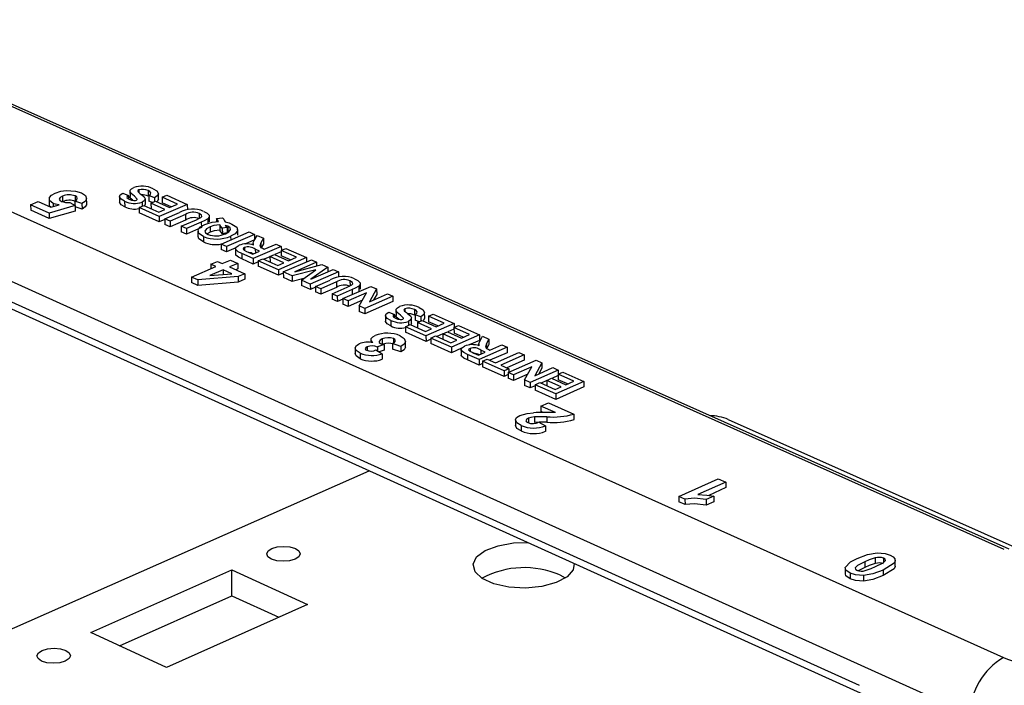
# Model space of a CAD drawing. Extents: x 0 to 280, y 0 to 222.
# Tile 18 of 23: x 175 to 204, y 188 to 208. Entities that reach past the tile are written whole.
import ezdxf

# ---------------------------------------------------------------- set-up
doc = ezdxf.new("R2010")
doc.units = 0
doc.layers.get('0').update_dxf_attribs({"linetype": 'CONTINUOUS'})

msp = doc.modelspace()

# ---------------------------------------------------------------- linework, layer by layer
at = {"color": 7, "linetype": 'CONTINUOUS'}
for p, q in [((161.055, 208.149), (203.984, 188.85)), ((204.008, 192.084), (168.545, 207.91)), ((204.149, 192.091), (168.686, 207.914)), ((202.993, 187.147), (160.1, 206.525)), ((163.166, 204.539), (199.673, 188.022)), ((163.31, 204.268), (199.809, 187.747)), ((177.668, 202.731), (177.834, 202.666)), ((177.882, 202.791), (177.884, 202.627)), ((178.149, 202.829), (178.15, 202.748)), ((178.427, 202.807), (178.429, 202.643)), ((178.732, 202.558), (178.73, 202.722)), ((174.915, 202.383), (175.141, 202.481)), ((175.141, 202.481), (175.517, 202.312)), ((175.463, 202.56), (175.466, 202.397)), ((175.588, 202.426), (175.589, 202.332)), ((175.867, 202.64), (175.869, 202.477)), ((176.084, 202.455), (176.246, 202.358)), ((176.449, 202.42), (176.235, 202.494)), ((176.235, 202.494), (176.237, 202.364)), ((176.244, 202.649), (176.246, 202.485)), ((176.449, 202.42), (176.451, 202.257)), ((176.59, 202.417), (176.588, 202.58)), ((177.566, 202.626), (177.569, 202.462)), ((177.723, 202.489), (177.725, 202.326)), ((177.834, 202.666), (177.835, 202.568)), ((178.243, 202.46), (178.244, 202.342)), ((178.335, 202.565), (178.337, 202.402)), ((178.612, 202.592), (178.446, 202.657)), ((178.446, 202.657), (178.447, 202.493)), ((178.558, 202.45), (178.447, 202.493)), ((178.51, 202.43), (178.65, 202.49)), ((178.925, 202.244), (178.51, 202.43)), ((178.51, 202.43), (178.512, 202.268)), ((178.612, 202.592), (178.613, 202.474)), ((178.65, 202.49), (179.064, 202.305)), ((178.844, 202.61), (178.984, 202.671)), ((179.301, 202.407), (178.844, 202.61)), ((178.844, 202.61), (178.846, 202.447)), ((179.116, 202.327), (178.846, 202.447)), ((178.984, 202.671), (179.596, 202.397)), ((175.464, 202.137), (174.915, 202.383)), ((174.915, 202.383), (174.917, 202.22)), ((175.467, 201.973), (174.917, 202.22)), ((176.246, 202.358), (175.464, 202.137)), ((175.464, 202.137), (175.467, 201.973)), ((176.248, 202.195), (175.467, 201.973)), ((175.517, 202.312), (175.771, 202.383)), ((176.246, 202.358), (176.248, 202.195)), ((176.451, 202.257), (176.246, 202.327)), ((178.156, 202.305), (178.296, 202.365)), ((178.156, 202.305), (178.158, 202.141)), ((178.758, 202.035), (178.156, 202.305)), ((178.759, 201.872), (178.158, 202.141)), ((178.296, 202.365), (178.742, 202.165)), ((178.337, 202.402), (178.318, 202.355)), ((178.742, 202.165), (178.925, 202.244)), ((179.596, 202.397), (178.758, 202.035)), ((178.924, 201.961), (179.362, 202.151)), ((179.064, 202.305), (179.301, 202.407)), ((179.596, 202.397), (179.597, 202.234)), ((179.95, 202.126), (179.951, 201.978)), ((178.758, 202.035), (178.759, 201.872)), ((178.924, 201.943), (178.759, 201.872)), ((179.079, 201.891), (178.924, 201.961)), ((178.924, 201.961), (178.925, 201.798)), ((179.544, 202.092), (179.079, 201.891)), ((179.079, 201.891), (179.081, 201.728)), ((179.546, 201.929), (179.081, 201.728)), ((179.411, 201.743), (179.866, 201.939)), ((179.544, 202.092), (179.546, 201.929)), ((180.013, 201.866), (179.567, 201.673)), ((180.013, 201.866), (180.015, 201.702)), ((180.208, 201.964), (180.21, 201.826)), ((180.259, 201.878), (180.257, 202.041)), ((180.466, 201.97), (180.644, 201.995)), ((180.466, 201.97), (180.467, 201.879)), ((179.081, 201.728), (178.925, 201.798)), ((179.567, 201.673), (179.411, 201.743)), ((179.411, 201.743), (179.413, 201.579)), ((179.569, 201.509), (179.413, 201.579)), ((179.567, 201.673), (179.569, 201.509)), ((180.015, 201.702), (179.569, 201.509)), ((179.907, 201.6), (179.909, 201.436)), ((180.28, 201.561), (180.191, 201.512)), ((180.278, 201.724), (180.28, 201.561)), ((180.57, 201.787), (180.571, 201.623)), ((180.607, 201.207), (181.446, 201.571)), ((180.784, 201.706), (180.642, 201.684)), ((180.642, 201.684), (180.644, 201.52)), ((180.786, 201.542), (180.644, 201.52)), ((180.784, 201.706), (180.786, 201.542)), ((180.807, 201.58), (180.786, 201.588)), ((180.805, 201.744), (180.807, 201.58)), ((181.107, 201.48), (181.105, 201.643)), ((181.446, 201.571), (181.602, 201.501)), ((180.075, 201.436), (180.077, 201.273)), ((181.602, 201.501), (180.764, 201.137)), ((180.891, 201.45), (180.893, 201.331)), ((181.603, 201.337), (181.313, 201.211)), ((181.602, 201.501), (181.603, 201.337)), ((181.618, 201.348), (181.685, 201.464)), ((181.685, 201.464), (181.868, 201.382)), ((181.868, 201.382), (181.793, 201.248)), ((181.793, 201.248), (181.795, 201.084)), ((181.868, 201.382), (181.869, 201.218)), ((180.607, 201.207), (180.609, 201.044)), ((180.764, 201.137), (180.607, 201.207)), ((180.765, 200.974), (180.609, 201.044)), ((180.764, 201.137), (180.765, 200.974)), ((181.046, 201.096), (180.765, 200.974)), ((181.038, 201.071), (181.04, 200.907)), ((181.306, 201.106), (181.306, 201.02)), ((181.417, 200.968), (181.55, 200.909)), ((181.55, 200.909), (181.754, 200.997)), ((181.564, 201.231), (181.565, 201.185)), ((182.405, 201.142), (181.566, 200.778)), ((181.754, 200.997), (181.628, 201.054)), ((181.628, 201.054), (181.629, 200.943)), ((181.869, 201.218), (181.805, 201.101)), ((181.859, 201.074), (181.894, 201.058)), ((181.894, 201.058), (182.248, 201.212)), ((182.401, 200.976), (182.215, 200.895)), ((182.248, 201.212), (182.405, 201.142)), ((182.401, 201.021), (182.54, 201.081)), ((182.86, 200.815), (182.401, 201.021)), ((182.401, 201.021), (182.402, 200.857)), ((182.405, 201.142), (182.406, 201.023)), ((182.54, 201.081), (183.157, 200.806)), ((180.299, 200.605), (180.495, 200.69)), ((180.495, 200.69), (180.641, 200.625)), ((180.641, 200.625), (180.883, 200.729)), ((180.883, 200.729), (181.102, 200.631)), ((181.225, 200.931), (181.227, 200.767)), ((181.566, 200.778), (181.225, 200.931)), ((181.568, 200.614), (181.227, 200.767)), ((181.566, 200.778), (181.568, 200.614)), ((181.713, 200.677), (181.568, 200.614)), ((181.713, 200.713), (181.852, 200.773)), ((181.713, 200.713), (181.714, 200.549)), ((182.318, 200.442), (181.713, 200.713)), ((181.852, 200.773), (182.301, 200.572)), ((182.066, 200.831), (181.893, 200.755)), ((182.066, 200.839), (182.206, 200.899)), ((182.484, 200.652), (182.066, 200.839)), ((182.066, 200.839), (182.068, 200.677)), ((182.206, 200.899), (182.624, 200.713)), ((183.157, 200.806), (182.318, 200.442)), ((182.675, 200.735), (182.402, 200.857)), ((182.465, 200.376), (183.303, 200.741)), ((182.624, 200.713), (182.86, 200.815)), ((183.46, 200.671), (182.805, 200.381)), ((183.157, 200.806), (183.158, 200.678)), ((183.303, 200.741), (183.46, 200.671)), ((183.46, 200.671), (183.461, 200.558)), ((179.721, 200.225), (180.445, 200.54)), ((180.664, 200.441), (180.273, 200.271)), ((180.445, 200.54), (180.299, 200.605)), ((180.299, 200.605), (180.301, 200.477)), ((180.925, 200.324), (180.664, 200.441)), ((180.664, 200.441), (180.666, 200.303)), ((181.102, 200.631), (180.86, 200.526)), ((180.86, 200.526), (181.313, 200.323)), ((181.103, 200.467), (181.047, 200.443)), ((181.102, 200.631), (181.103, 200.467)), ((182.32, 200.278), (181.714, 200.549)), ((182.301, 200.572), (182.484, 200.652)), ((182.318, 200.442), (182.32, 200.278)), ((182.73, 200.257), (182.465, 200.376)), ((182.465, 200.376), (182.466, 200.212)), ((183.439, 200.445), (182.73, 200.257)), ((182.805, 200.381), (183.618, 200.6)), ((183.005, 200.134), (183.439, 200.445)), ((184.109, 200.381), (183.27, 200.015)), ((183.793, 200.522), (183.286, 200.166)), ((183.286, 200.166), (183.951, 200.451)), ((183.618, 200.6), (183.793, 200.522)), ((183.793, 200.522), (183.794, 200.383)), ((183.951, 200.451), (184.109, 200.381)), ((184.109, 200.381), (184.11, 200.217)), ((179.911, 200.14), (179.721, 200.225)), ((179.721, 200.225), (179.723, 200.061)), ((181.118, 200.239), (179.911, 200.14)), ((179.911, 200.14), (179.913, 199.976)), ((181.12, 200.075), (179.913, 199.976)), ((180.273, 200.271), (180.925, 200.324)), ((181.313, 200.323), (181.118, 200.239)), ((181.118, 200.239), (181.12, 200.075)), ((181.315, 200.159), (181.12, 200.075)), ((181.313, 200.323), (181.315, 200.159)), ((182.465, 200.341), (182.32, 200.278)), ((182.731, 200.093), (182.466, 200.212)), ((182.73, 200.257), (182.731, 200.093)), ((183.074, 200.184), (182.731, 200.093)), ((183.005, 200.134), (183.006, 199.97)), ((183.27, 200.015), (183.005, 200.134)), ((183.427, 199.945), (183.866, 200.136)), ((184.049, 200.077), (183.585, 199.875)), ((184.049, 200.077), (184.051, 199.913)), ((184.457, 200.111), (184.458, 199.961)), ((179.913, 199.976), (179.723, 200.061)), ((183.272, 199.851), (183.006, 199.97)), ((183.27, 200.015), (183.272, 199.851)), ((183.428, 199.919), (183.272, 199.851)), ((183.585, 199.875), (183.427, 199.945)), ((183.427, 199.945), (183.429, 199.781)), ((183.586, 199.711), (183.429, 199.781)), ((183.585, 199.875), (183.586, 199.711)), ((184.051, 199.913), (183.586, 199.711)), ((183.92, 199.725), (184.375, 199.923)), ((184.523, 199.849), (184.077, 199.654)), ((184.245, 199.579), (185.083, 199.945)), ((184.523, 199.849), (184.524, 199.701)), ((184.718, 199.948), (184.72, 199.786)), ((184.768, 199.861), (184.767, 200.025)), ((185.253, 199.869), (185.035, 199.488)), ((185.083, 199.945), (185.253, 199.869)), ((185.253, 199.869), (185.254, 199.705)), ((183.92, 199.725), (183.921, 199.56)), ((184.077, 199.654), (183.92, 199.725)), ((184.079, 199.49), (183.921, 199.56)), ((184.077, 199.654), (184.079, 199.49)), ((184.245, 199.563), (184.079, 199.49)), ((184.403, 199.509), (184.245, 199.579)), ((184.245, 199.579), (184.246, 199.415)), ((184.953, 199.749), (184.403, 199.509)), ((184.403, 199.509), (184.404, 199.344)), ((184.828, 199.53), (184.404, 199.344)), ((184.731, 199.361), (184.953, 199.749)), ((185.734, 199.654), (184.896, 199.288)), ((185.736, 199.49), (184.897, 199.123)), ((185.035, 199.488), (185.577, 199.725)), ((185.254, 199.705), (185.161, 199.543)), ((185.577, 199.725), (185.734, 199.654)), ((185.734, 199.654), (185.736, 199.49)), ((184.404, 199.344), (184.246, 199.415)), ((184.731, 199.361), (184.733, 199.197)), ((184.896, 199.288), (184.731, 199.361)), ((184.897, 199.123), (184.733, 199.197)), ((184.896, 199.288), (184.897, 199.123)), ((185.831, 199.237), (185.832, 199.073)), ((186.1, 199.275), (186.1, 199.194)), ((186.38, 199.252), (186.381, 199.087)), ((185.516, 199.069), (185.517, 198.905)), ((185.616, 199.175), (185.785, 199.109)), ((185.676, 198.929), (185.677, 198.765)), ((185.785, 199.109), (185.786, 199.01)), ((186.201, 198.899), (186.201, 198.779)), ((186.293, 198.833), (186.292, 198.997)), ((186.57, 199.033), (186.402, 199.099)), ((186.402, 199.099), (186.403, 198.935)), ((186.519, 198.89), (186.403, 198.935)), ((186.471, 198.869), (186.61, 198.93)), ((186.57, 199.033), (186.571, 198.913)), ((186.61, 198.93), (187.032, 198.741)), ((186.689, 198.999), (186.688, 199.164)), ((186.805, 199.052), (186.944, 199.114)), ((187.268, 198.845), (186.805, 199.052)), ((186.805, 199.052), (186.806, 198.888)), ((187.083, 198.764), (186.806, 198.888)), ((186.944, 199.114), (187.566, 198.836)), ((186.117, 198.741), (186.256, 198.803)), ((186.728, 198.468), (186.117, 198.741)), ((186.117, 198.741), (186.118, 198.577)), ((186.256, 198.803), (186.71, 198.6)), ((186.29, 198.833), (186.276, 198.797)), ((186.892, 198.68), (186.471, 198.869)), ((186.471, 198.869), (186.472, 198.706)), ((186.71, 198.6), (186.892, 198.68)), ((187.566, 198.836), (186.728, 198.468)), ((187.032, 198.741), (187.268, 198.845)), ((187.564, 198.67), (187.376, 198.587)), ((187.564, 198.713), (187.703, 198.774)), ((188.028, 198.505), (187.564, 198.713)), ((187.564, 198.713), (187.565, 198.549)), ((187.566, 198.836), (187.567, 198.714)), ((187.703, 198.774), (188.326, 198.496)), ((185.083, 198.352), (185.084, 198.268)), ((185.415, 198.373), (185.416, 198.221)), ((185.755, 198.386), (185.756, 198.255)), ((186.116, 198.143), (186.115, 198.307)), ((186.729, 198.303), (186.118, 198.577)), ((186.728, 198.468), (186.729, 198.303)), ((186.876, 198.368), (186.729, 198.303)), ((186.876, 198.402), (187.015, 198.463)), ((187.488, 198.127), (186.876, 198.402)), ((186.876, 198.402), (186.877, 198.237)), ((187.015, 198.463), (187.469, 198.26)), ((187.23, 198.523), (187.054, 198.446)), ((187.23, 198.529), (187.37, 198.59)), ((187.652, 198.34), (187.23, 198.529)), ((187.23, 198.529), (187.231, 198.367)), ((187.37, 198.59), (187.792, 198.402)), ((187.469, 198.26), (187.652, 198.34)), ((188.326, 198.496), (187.488, 198.127)), ((187.843, 198.424), (187.565, 198.549)), ((187.792, 198.402), (188.028, 198.505)), ((188.327, 198.332), (188.017, 198.195)), ((188.326, 198.496), (188.327, 198.332)), ((188.355, 198.336), (188.421, 198.453)), ((188.421, 198.453), (188.607, 198.371)), ((188.607, 198.371), (188.534, 198.235)), ((188.607, 198.371), (188.607, 198.206)), ((184.613, 198.109), (184.614, 197.944)), ((184.971, 198.14), (184.972, 198.031)), ((185.233, 198.045), (185.42, 197.93)), ((185.477, 198.204), (185.274, 198.134)), ((185.274, 198.134), (185.275, 198.019)), ((185.478, 198.04), (185.327, 197.987)), ((185.477, 198.204), (185.478, 198.04)), ((185.979, 198.15), (185.73, 198.237)), ((185.73, 198.237), (185.731, 198.072)), ((185.98, 197.985), (185.731, 198.072)), ((185.979, 198.15), (185.98, 197.985)), ((187.489, 197.963), (186.877, 198.237)), ((187.488, 198.127), (187.489, 197.963)), ((187.791, 198.096), (187.489, 197.963)), ((187.776, 198.056), (187.777, 197.891)), ((188.045, 198.091), (188.045, 198.004)), ((188.303, 198.219), (188.304, 198.171)), ((189.151, 198.127), (188.313, 197.758)), ((188.498, 197.981), (188.37, 198.038)), ((188.37, 198.038), (188.371, 197.925)), ((188.534, 198.235), (188.535, 198.096)), ((188.607, 198.206), (188.544, 198.088)), ((188.602, 198.058), (188.638, 198.042)), ((188.638, 198.042), (188.992, 198.198)), ((188.992, 198.198), (189.151, 198.127)), ((189.151, 198.127), (189.152, 197.963)), ((184.761, 197.948), (184.762, 197.784)), ((185.42, 197.93), (185.421, 197.766)), ((187.966, 197.913), (187.967, 197.749)), ((188.313, 197.758), (187.966, 197.913)), ((188.314, 197.594), (187.967, 197.749)), ((188.159, 197.951), (188.294, 197.891)), ((188.294, 197.891), (188.498, 197.981)), ((188.313, 197.758), (188.314, 197.594)), ((188.419, 197.711), (188.558, 197.772)), ((188.419, 197.711), (188.419, 197.546)), ((189.065, 197.422), (188.419, 197.711)), ((188.558, 197.772), (188.802, 197.663)), ((189.152, 197.963), (188.638, 197.737)), ((188.802, 197.663), (189.5, 197.971)), ((189.659, 197.9), (188.961, 197.592)), ((189.66, 197.736), (189.147, 197.509)), ((189.181, 197.369), (190.02, 197.739)), ((189.5, 197.971), (189.659, 197.9)), ((189.659, 197.9), (189.66, 197.736)), ((190.02, 197.739), (190.191, 197.663)), ((188.419, 197.64), (188.314, 197.594)), ((189.065, 197.257), (188.419, 197.546)), ((188.961, 197.592), (189.204, 197.483)), ((189.204, 197.483), (189.065, 197.422)), ((189.065, 197.422), (189.065, 197.257)), ((189.204, 197.483), (189.205, 197.38)), ((189.891, 197.541), (189.34, 197.298)), ((189.673, 197.149), (189.891, 197.541)), ((190.677, 197.445), (189.839, 197.075)), ((190.191, 197.663), (189.976, 197.277)), ((189.976, 197.277), (190.518, 197.517)), ((190.191, 197.498), (190.098, 197.331)), ((190.191, 197.663), (190.191, 197.498)), ((190.518, 197.517), (190.677, 197.445)), ((190.677, 197.445), (190.678, 197.323)), ((189.182, 197.308), (189.065, 197.257)), ((189.34, 197.298), (189.181, 197.369)), ((189.181, 197.369), (189.182, 197.205)), ((189.341, 197.133), (189.182, 197.205)), ((189.34, 197.298), (189.341, 197.133)), ((189.769, 197.322), (189.341, 197.133)), ((189.839, 197.075), (189.673, 197.149)), ((189.673, 197.149), (189.673, 196.985)), ((190.342, 197.132), (190.165, 197.054)), ((190.342, 197.137), (190.482, 197.199)), ((190.767, 196.947), (190.342, 197.137)), ((190.342, 197.137), (190.343, 196.974)), ((190.482, 197.199), (190.907, 197.008)), ((190.676, 197.28), (190.487, 197.196)), ((190.676, 197.322), (190.815, 197.384)), ((191.143, 197.113), (190.676, 197.322)), ((190.676, 197.322), (190.676, 197.157)), ((190.958, 197.031), (190.676, 197.157)), ((190.815, 197.384), (191.442, 197.104)), ((189.84, 196.91), (189.673, 196.985)), ((189.839, 197.075), (189.84, 196.91)), ((189.988, 196.976), (189.84, 196.91)), ((189.988, 197.008), (190.128, 197.07)), ((189.988, 197.008), (189.988, 196.844)), ((190.604, 196.733), (189.988, 197.008)), ((190.605, 196.568), (189.988, 196.844)), ((190.128, 197.07), (190.584, 196.866)), ((190.584, 196.866), (190.767, 196.947)), ((191.442, 197.104), (190.604, 196.733)), ((191.443, 196.939), (190.605, 196.568)), ((190.907, 197.008), (191.143, 197.113)), ((191.442, 197.104), (191.443, 196.939)), ((190.604, 196.733), (190.605, 196.568)), ((190.164, 196.37), (190.39, 196.47)), ((190.596, 196.176), (190.164, 196.37)), ((190.164, 196.37), (190.164, 196.205)), ((190.39, 196.47), (191.15, 196.13)), ((189.399, 195.952), (189.4, 195.787)), ((189.787, 196.004), (189.788, 195.868)), ((189.967, 196.045), (189.968, 195.879)), ((190.239, 196.172), (190.164, 196.205)), ((190.335, 196.049), (190.336, 195.884)), ((191.15, 196.13), (191.15, 195.964)), ((195.76, 195.97), (204.734, 191.967)), ((189.569, 195.789), (189.57, 195.624)), ((190.075, 195.883), (189.968, 195.879)), ((190.097, 195.889), (190.298, 195.779)), ((190.298, 195.779), (190.299, 195.613)), ((166.343, 186.172), (185.03, 194.437)), ((194.286, 193.67), (195.463, 194.197)), ((195.463, 194.197), (195.689, 194.096)), ((195.689, 194.096), (194.851, 193.721)), ((195.689, 193.93), (195.176, 193.7)), ((195.689, 194.096), (195.689, 193.93)), ((194.467, 193.589), (194.286, 193.67)), ((194.286, 193.67), (194.286, 193.505)), ((195.327, 193.677), (195.1, 193.576)), ((195.327, 193.677), (195.327, 193.511)), ((194.468, 193.423), (194.286, 193.505)), ((194.467, 193.589), (194.468, 193.423)), ((195.1, 193.576), (195.1, 193.41)), ((195.327, 193.511), (195.1, 193.41)), ((200.153, 191.83), (200.152, 191.663)), ((199.843, 191.546), (199.619, 191.432)), ((199.843, 191.713), (199.843, 191.546)), ((200.402, 191.822), (200.402, 191.699)), ((200.751, 191.583), (200.752, 191.749)), ((176.711, 189.603), (180.923, 191.471)), ((180.923, 191.471), (183.186, 190.435)), ((180.931, 190.697), (180.923, 191.471)), ((190.726, 191.32), (190.883, 191.236)), ((199.253, 191.524), (199.253, 191.357)), ((199.406, 191.371), (199.406, 191.205)), ((199.796, 191.304), (199.796, 191.137)), ((200.389, 191.466), (200.388, 191.3)), ((177.573, 189.205), (180.931, 190.697)), ((180.931, 190.697), (182.332, 190.055)), ((183.186, 190.435), (178.974, 188.558)), ((178.974, 188.558), (176.711, 189.603))]:
    msp.add_line(p, q, dxfattribs=at)
for points in [[(175.588, 202.426), (175.479, 202.508), (175.473, 202.604), (175.536, 202.675), (175.645, 202.735)], [(175.645, 202.735), (175.818, 202.788), (175.977, 202.808)], [(175.977, 202.808), (176.253, 202.792), (176.431, 202.737)], [(176.431, 202.737), (176.554, 202.657), (176.586, 202.561), (176.542, 202.486), (176.449, 202.42)], [(177.723, 202.489), (177.617, 202.549), (177.567, 202.621), (177.591, 202.681), (177.668, 202.731)], [(178.102, 202.557), (178.016, 202.642), (177.917, 202.725), (177.886, 202.77), (177.887, 202.817), (177.925, 202.861), (177.993, 202.898)], [(178.149, 202.829), (178.122, 202.811), (178.116, 202.79), (178.138, 202.758)], [(178.138, 202.758), (178.19, 202.716), (178.233, 202.683)], [(178.446, 202.657), (178.496, 202.698), (178.506, 202.744), (178.478, 202.778), (178.427, 202.807)], [(178.571, 202.865), (178.686, 202.797), (178.73, 202.715), (178.694, 202.649), (178.612, 202.592)], [(175.771, 202.383), (175.661, 202.401), (175.588, 202.426)], [(175.867, 202.64), (175.798, 202.602), (175.768, 202.555), (175.786, 202.518), (175.836, 202.487)], [(176.235, 202.494), (176.29, 202.535), (176.308, 202.582), (176.29, 202.618), (176.244, 202.649)], [(177.725, 202.326), (177.619, 202.386), (177.569, 202.458), (177.57, 202.462)], [(177.834, 202.666), (177.795, 202.634), (177.792, 202.598), (177.861, 202.55)], [(177.861, 202.55), (177.932, 202.525), (178, 202.514)], [(177.97, 202.519), (177.919, 202.562), (177.888, 202.606), (177.888, 202.627)], [(178, 202.514), (178.046, 202.516), (178.076, 202.525)], [(178.076, 202.525), (178.099, 202.542), (178.102, 202.557)], [(178.233, 202.683), (178.305, 202.62), (178.335, 202.565)], [(178.335, 202.565), (178.31, 202.502), (178.243, 202.46)], [(178.729, 202.558), (178.732, 202.551), (178.696, 202.486), (178.681, 202.476)], [(175.522, 202.314), (175.481, 202.345), (175.478, 202.397)], [(176.582, 202.416), (176.589, 202.398), (176.544, 202.323), (176.451, 202.257)], [(180, 202.003), (180.031, 202.039), (180.023, 202.076), (179.95, 202.126)], [(180.085, 202.188), (180.187, 202.135), (180.25, 202.071), (180.252, 202.016), (180.208, 201.964)], [(179.866, 201.939), (179.944, 201.974), (180, 202.003)], [(180.208, 201.964), (180.104, 201.907), (180.013, 201.866)], [(180.119, 201.793), (180.234, 201.835), (180.336, 201.861)], [(180.336, 201.861), (180.441, 201.877), (180.526, 201.882)], [(180.526, 201.882), (180.499, 201.933), (180.466, 201.97)], [(180.644, 201.995), (180.67, 201.97), (180.687, 201.95)], [(180.687, 201.95), (180.708, 201.906), (180.723, 201.872)], [(180.723, 201.872), (180.847, 201.842), (180.931, 201.81)], [(180.075, 201.436), (179.936, 201.53), (179.916, 201.641), (179.991, 201.724), (180.119, 201.793)], [(180.278, 201.724), (180.174, 201.668), (180.122, 201.599), (180.144, 201.543), (180.216, 201.496)], [(180.57, 201.787), (180.393, 201.764), (180.278, 201.724)], [(180.571, 201.623), (180.395, 201.601), (180.28, 201.561)], [(180.642, 201.684), (180.593, 201.74), (180.57, 201.787)], [(180.644, 201.52), (180.595, 201.577), (180.571, 201.623)], [(180.805, 201.744), (180.763, 201.759), (180.727, 201.769)], [(180.727, 201.769), (180.755, 201.733), (180.784, 201.706)], [(180.733, 201.519), (180.837, 201.574), (180.89, 201.642), (180.874, 201.697), (180.805, 201.744)], [(180.931, 201.81), (181.074, 201.716), (181.097, 201.604), (181.021, 201.52), (180.891, 201.45)], [(180.077, 201.273), (179.938, 201.366), (179.925, 201.437)], [(181.576, 201.182), (181.565, 201.239), (181.576, 201.276), (181.595, 201.312), (181.618, 201.348)], [(181.793, 201.248), (181.765, 201.143), (181.797, 201.105), (181.859, 201.074)], [(181.225, 200.931), (181.119, 200.983), (181.045, 201.044), (181.039, 201.079), (181.055, 201.114), (181.142, 201.173)], [(181.306, 201.106), (181.272, 201.086), (181.263, 201.061), (181.295, 201.025)], [(181.295, 201.025), (181.362, 200.993), (181.417, 200.968)], [(181.227, 200.767), (181.121, 200.819), (181.046, 200.881), (181.042, 200.907)], [(184.509, 199.987), (184.54, 200.023), (184.531, 200.061), (184.457, 200.111)], [(184.592, 200.174), (184.695, 200.121), (184.759, 200.056), (184.762, 200.001), (184.718, 199.948)], [(184.375, 199.923), (184.453, 199.958), (184.509, 199.987)], [(184.718, 199.948), (184.614, 199.89), (184.523, 199.849)], [(186.057, 198.998), (185.969, 199.085), (185.867, 199.169), (185.835, 199.214), (185.835, 199.262), (185.873, 199.307), (185.94, 199.344)], [(186.1, 199.275), (186.072, 199.256), (186.066, 199.235), (186.09, 199.202)], [(186.09, 199.202), (186.143, 199.16), (186.186, 199.127)], [(186.402, 199.099), (186.451, 199.141), (186.461, 199.188), (186.431, 199.223), (186.38, 199.252)], [(186.524, 199.311), (186.642, 199.242), (186.687, 199.158), (186.652, 199.092), (186.57, 199.033)], [(185.676, 198.929), (185.568, 198.99), (185.516, 199.063), (185.54, 199.124), (185.616, 199.175)], [(185.677, 198.765), (185.569, 198.826), (185.517, 198.899), (185.519, 198.905)], [(185.785, 199.109), (185.746, 199.076), (185.743, 199.039), (185.814, 198.991)], [(185.814, 198.991), (185.886, 198.966), (185.955, 198.954)], [(185.922, 198.96), (185.868, 199.004), (185.836, 199.05), (185.836, 199.073)], [(185.955, 198.954), (186.001, 198.956), (186.031, 198.965)], [(186.031, 198.965), (186.054, 198.982), (186.057, 198.998)], [(186.186, 199.127), (186.261, 199.062), (186.292, 199.007)], [(186.292, 199.007), (186.267, 198.942), (186.201, 198.899)], [(186.686, 198.999), (186.688, 198.994), (186.653, 198.928), (186.639, 198.917)], [(185.143, 198.264), (185.089, 198.325), (185.093, 198.39), (185.136, 198.438), (185.208, 198.479)], [(185.415, 198.373), (185.355, 198.339), (185.325, 198.298), (185.333, 198.265), (185.373, 198.236)], [(185.73, 198.237), (185.786, 198.276), (185.812, 198.32), (185.8, 198.356), (185.755, 198.386)], [(185.956, 198.47), (186.08, 198.389), (186.114, 198.292), (186.072, 198.216), (185.979, 198.15)], [(188.316, 198.168), (188.304, 198.225), (188.314, 198.263), (188.333, 198.3), (188.355, 198.336)], [(184.613, 198.109), (184.653, 198.182), (184.73, 198.23)], [(184.761, 197.948), (184.638, 198.031), (184.613, 198.109)], [(184.971, 198.14), (184.927, 198.113), (184.909, 198.081), (184.922, 198.056), (184.955, 198.035)], [(185.373, 198.236), (185.429, 198.217), (185.477, 198.204)], [(186.109, 198.142), (186.115, 198.127), (186.073, 198.051), (185.98, 197.985)], [(187.966, 197.913), (187.859, 197.966), (187.783, 198.028), (187.776, 198.064), (187.793, 198.099), (187.879, 198.159)], [(188.045, 198.091), (188.012, 198.07), (188.002, 198.045), (188.036, 198.009)], [(188.036, 198.009), (188.104, 197.976), (188.159, 197.951)], [(188.534, 198.235), (188.506, 198.128), (188.54, 198.09), (188.602, 198.058)], [(184.762, 197.784), (184.64, 197.867), (184.614, 197.944)], [(187.967, 197.749), (187.86, 197.802), (187.784, 197.864), (187.779, 197.891)], [(189.569, 195.789), (189.444, 195.865), (189.399, 195.957), (189.436, 196.03), (189.533, 196.091)], [(189.533, 196.091), (189.747, 196.151), (189.941, 196.171)], [(189.787, 196.004), (189.731, 195.971), (189.709, 195.931), (189.727, 195.9), (189.77, 195.874)], [(189.967, 196.045), (189.86, 196.028), (189.787, 196.004)], [(190.335, 196.049), (190.129, 196.05), (189.967, 196.045)], [(189.57, 195.624), (189.445, 195.7), (189.403, 195.787)], [(190.336, 195.884), (190.13, 195.884), (190.106, 195.884)], [(195.1, 193.576), (194.747, 193.613), (194.467, 193.589)], [(194.851, 193.721), (195.123, 193.709), (195.327, 193.677)], [(195.1, 193.41), (194.747, 193.447), (194.468, 193.423)], [(182.111, 191.794), (182.006, 191.867), (181.971, 191.952), (182.011, 192.038), (182.121, 192.11), (182.284, 192.159), (182.475, 192.176), (182.664, 192.159), (182.824, 192.11), (182.929, 192.038), (182.964, 191.952), (182.924, 191.867), (182.814, 191.794), (182.651, 191.746), (182.46, 191.729), (182.271, 191.746), (182.111, 191.794)], [(191.156, 191.664), (191.127, 191.471), (190.943, 191.262), (190.618, 191.091), (190.188, 190.975), (189.699, 190.929), (189.205, 190.957), (188.758, 191.056), (188.409, 191.215), (188.193, 191.417), (188.136, 191.639), (188.242, 191.859), (188.5, 192.051), (188.882, 192.196), (189.347, 192.277), (189.774, 192.29)], [(199.615, 191.815), (199.92, 191.928), (200.209, 191.977)], [(200.153, 191.83), (199.972, 191.768), (199.843, 191.713)], [(200.209, 191.977), (200.445, 191.96), (200.598, 191.91)], [(200.598, 191.91), (200.687, 191.859), (200.74, 191.8), (200.751, 191.736), (200.721, 191.673), (200.389, 191.466)], [(199.256, 191.548), (199.413, 191.709), (199.615, 191.815)], [(199.406, 191.371), (199.275, 191.463), (199.256, 191.548)], [(199.843, 191.713), (199.619, 191.599), (199.55, 191.53), (199.557, 191.492), (199.603, 191.46)], [(200.152, 191.663), (199.972, 191.602), (199.843, 191.546)], [(199.852, 191.452), (200.034, 191.514), (200.163, 191.569)], [(200.163, 191.569), (200.386, 191.683), (200.456, 191.752), (200.448, 191.79), (200.402, 191.822)], [(200.748, 191.583), (200.75, 191.569), (200.72, 191.507), (200.388, 191.3)], [(199.406, 191.205), (199.275, 191.296), (199.261, 191.358)], [(199.796, 191.304), (199.56, 191.321), (199.406, 191.371)], [(200.389, 191.466), (200.084, 191.353), (199.796, 191.304)], [(200.388, 191.3), (200.084, 191.187), (199.796, 191.137)], [(199.796, 191.137), (199.56, 191.155), (199.406, 191.205)], [(175.965, 189.067), (176.07, 188.994), (176.104, 188.907), (176.062, 188.82), (175.95, 188.747), (175.785, 188.697), (175.593, 188.68), (175.402, 188.697), (175.242, 188.747), (175.137, 188.82), (175.103, 188.907), (175.146, 188.994), (175.258, 189.067), (175.422, 189.116), (175.614, 189.134), (175.805, 189.116), (175.965, 189.067)]]:
    msp.add_lwpolyline(points, dxfattribs=at)
for centre, radius, start, end in [((178.244, 202.212), 0.73, 63.391, 110.0972), ((178.26, 202.475), 0.371, 63.3642, 107.367), ((176.028, 202.997), 0.545, 249.3896, 275.9661), ((176.065, 202.199), 0.484, 68.3683, 114.1879), ((176.068, 202.036), 0.484, 68.3604, 114.1969), ((178.017, 203.095), 0.673, 244.08, 289.5383), ((178.256, 202.281), 0.402, 64.5035, 94.8647), ((178.006, 202.863), 0.607, 242.3681, 284.3307), ((179.76, 201.459), 0.798, 66.0168, 119.9571), ((179.777, 201.742), 0.421, 65.7886, 123.6722), ((179.779, 201.579), 0.421, 65.7798, 123.6846), ((180.468, 202.384), 1.026, 247.4829, 294.396), ((180.443, 202.106), 0.911, 246.2633, 281.175), ((180.449, 202.098), 0.645, 248.8002, 296.1255), ((181.371, 200.601), 0.616, 70.5048, 111.8196), ((181.417, 200.775), 0.35, 52.9366, 108.6275), ((181.405, 200.648), 0.312, 58.9871, 84.0423), ((184.266, 199.447), 0.797, 65.8932, 120.1124), ((184.283, 199.728), 0.42, 65.6717, 123.8422), ((184.285, 199.564), 0.42, 65.6629, 123.8546), ((186.194, 198.658), 0.732, 63.1853, 110.2554), ((186.212, 198.919), 0.373, 63.2132, 107.4547), ((185.973, 199.535), 0.675, 243.8954, 289.6761), ((186.206, 198.724), 0.403, 64.3645, 94.6616), ((185.962, 199.305), 0.611, 242.2483, 284.6719), ((185.571, 197.54), 1.007, 67.4999, 111.0912), ((185.601, 197.962), 0.451, 69.9364, 114.3027), ((184.998, 197.509), 0.769, 79.1196, 110.3572), ((185.082, 198.401), 0.387, 250.9468, 292.9852), ((185.116, 197.8), 0.369, 64.6448, 113.0829), ((185.604, 197.824), 0.426, 69.0222, 111.0448), ((188.109, 197.588), 0.616, 70.3673, 111.9744), ((188.158, 197.758), 0.352, 52.7659, 108.7167), ((185.114, 198.807), 0.928, 247.6388, 289.2668), ((185.115, 198.642), 0.928, 247.6305, 289.2739), ((188.143, 197.619), 0.326, 59.0355, 87.4008), ((190.931, 114.704), 81.473, 90.23602, 90.69623), ((190.521, 198.326), 2.285, 265.3349, 285.97), ((190.522, 198.16), 2.284, 265.3333, 285.976), ((195.191, 194.571), 1.51, 67.8814, 89.4037), ((189.946, 196.665), 0.954, 246.7271, 291.6621), ((189.917, 196.247), 0.401, 248.5709, 296.7078), ((189.947, 196.5), 0.954, 246.7185, 291.6701), ((200.266, 191.474), 0.373, 68.6005, 107.7351), ((189.667, 188.885), 2.655, 66.4975, 118.2264), ((200.266, 191.308), 0.373, 68.5925, 107.7417), ((199.739, 191.807), 0.372, 248.5536, 287.7786), ((204.966, 187.139), 1.972, 119.8505, 179.7647), ((204.976, 191.335), 2.676, 248.2408, 291.7591)]:
    msp.add_arc(centre, radius, start, end, dxfattribs=at)

doc.saveas('drawing.dxf')
